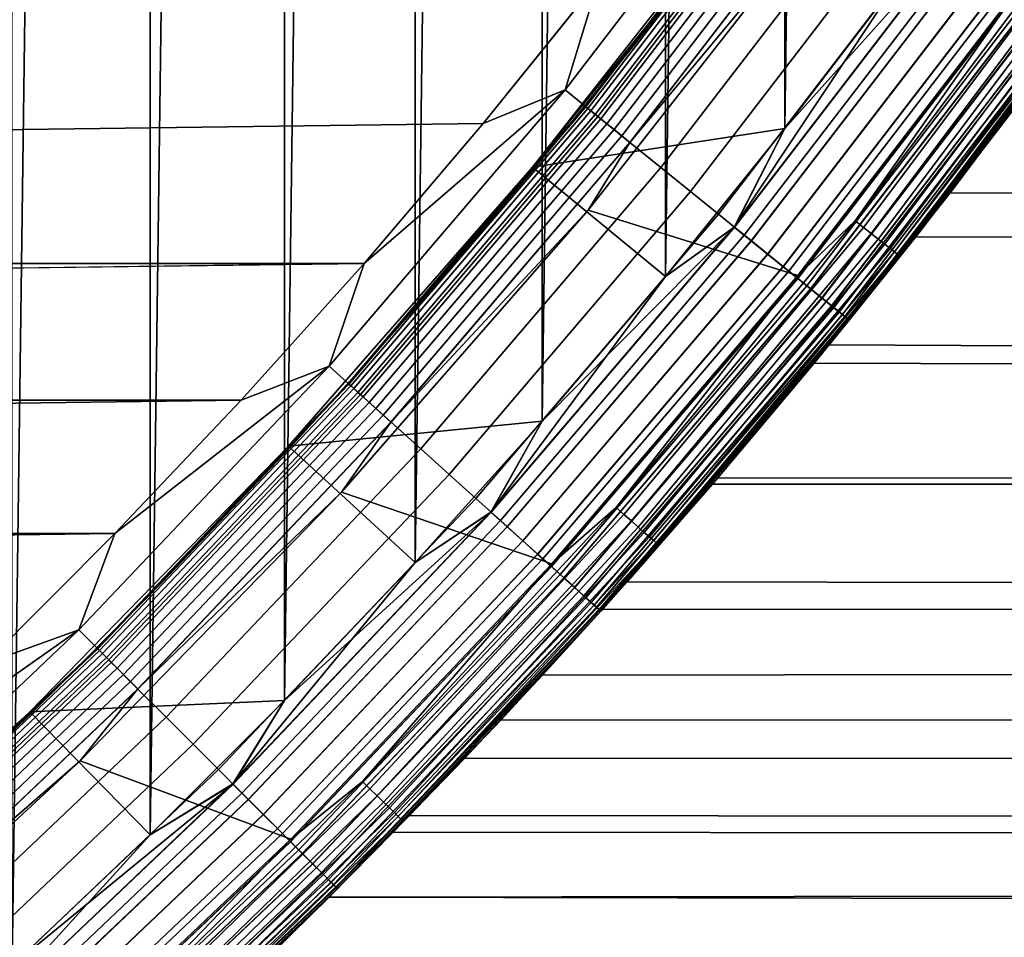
# Model space of a CAD drawing. Header units: metres. Extents: x -22 to 239, y -22 to 22.
# Tile 76 of 256: x 14.27 to 17.16, y -15.35 to -12.65. Entities that reach past the tile are written whole.
import ezdxf

# ---------------------------------------------------------------- set-up
doc = ezdxf.new("R2010")
doc.units = ezdxf.units.M
doc.layers.add('solid_10_151_033_XXX', color=7, linetype='CONTINUOUS')

msp = doc.modelspace()

# ---------------------------------------------------------------- linework, layer by layer
at = {"layer": 'solid_10_151_033_XXX'}
for points in [[(14.245599, -15.429287, 0.8), (14.245575, 15.429309, 0.8), (14.651333, 15.044547, 0.8)], [(14.651355, -15.044525, 0.8), (14.245599, -15.429287, 0.8), (14.651333, 15.044547, 0.8)], [(14.651355, -15.044525, 0.8), (14.651333, 15.044547, 0.8), (15.046642, 14.649181, 0.8)], [(15.046661, -14.649161, 0.8), (14.651355, -15.044525, 0.8), (15.046642, 14.649181, 0.8)], [(15.046661, -14.649161, 0.8), (15.046642, 14.649181, 0.8), (15.43135, 14.243364, 0.8)], [(15.431365, -14.243348, 0.8), (15.046661, -14.649161, 0.8), (15.43135, 14.243364, 0.8)], [(15.431365, -14.243348, 0.8), (15.43135, 14.243364, 0.8), (15.805073, 13.827495, 0.8)], [(15.805086, -13.827479, 0.8), (15.431365, -14.243348, 0.8), (15.805073, 13.827495, 0.8)], [(15.805086, -13.827479, 0.8), (15.805073, 13.827495, 0.8), (16.167583, 13.401836, 0.8)], [(16.167597, -13.401821, 0.8), (15.805086, -13.827479, 0.8), (16.167583, 13.401836, 0.8)], [(16.167597, -13.401821, 0.8), (16.167583, 13.401836, 0.8), (16.518682, 12.966614, 0.8)], [(16.518694, -12.966599, 0.8), (16.167597, -13.401821, 0.8), (16.518682, 12.966614, 0.8)], [(16.518694, -12.966599, 0.8), (16.518682, 12.966614, 0.8), (16.858013, 12.522273, 0.8)], [(16.858023, -12.52226, 0.8), (16.518694, -12.966599, 0.8), (16.858013, 12.522273, 0.8)], [(16.523209, -12.004814, 269.943604), (15.970715, -12.531013, 269.950012), (15.872281, -12.85312, 269.943604)], [(16.523209, -12.004814, 269.943604), (15.872281, -12.85312, 269.943604), (15.96881, -12.931287, 269.924103), (16.623697, -12.077823, 269.924103)], [(15.931492, -12.901068, 213.449997), (16.584848, -12.049598, 213.449997), (16.58684, -12.051045, 213.418716), (15.933406, -12.902617, 213.418716)], [(16.455645, -12.225461, 213.25), (16.584848, -12.049598, 213.449997), (15.931492, -12.901068, 213.449997)], [(16.592775, -12.055357, 213.388168), (15.939107, -12.907234, 213.388168), (15.933406, -12.902617, 213.418716), (16.58684, -12.051045, 213.418716)], [(15.939107, -12.907234, 213.388168), (16.592775, -12.055357, 213.388168), (16.602507, -12.062428, 213.359146), (15.948455, -12.914804, 213.359146)], [(15.948455, -12.914804, 213.359146), (16.602507, -12.062428, 213.359146), (16.615795, -12.072082, 213.332367), (15.96122, -12.92514, 213.332367)], [(15.96122, -12.92514, 213.332367), (16.615795, -12.072082, 213.332367), (16.632311, -12.084082, 213.308487), (15.977085, -12.937988, 213.308487)], [(16.623697, -12.077823, 269.924103), (15.96881, -12.931287, 269.924103), (16.063223, -13.007741, 269.891693), (16.721981, -12.149231, 269.891693)], [(-15.631357, -12.951859, 269.950012), (15.970715, -12.531013, 269.950012), (16.298719, -12.10131, 269.950012), (-15.970719, -12.531007, 269.950012)], [(15.977085, -12.937988, 213.308487), (16.632311, -12.084082, 213.308487), (16.651649, -12.098131, 213.288101), (15.995661, -12.953031, 213.288101)], [(15.995661, -12.953031, 213.288101), (16.651649, -12.098131, 213.288101), (16.67333, -12.113884, 213.271713), (16.016489, -12.969896, 213.271713)], [(16.016489, -12.969896, 213.271713), (16.67333, -12.113884, 213.271713), (16.696821, -12.130951, 213.25972), (16.039053, -12.98817, 213.25972)], [(16.039053, -12.98817, 213.25972), (16.696821, -12.130951, 213.25972), (16.72154, -12.148911, 213.252426), (16.062799, -13.007399, 213.252426)], [(16.062799, -13.007399, 213.252426), (16.72154, -12.148911, 213.252426), (16.620289, -12.339203, 213.25)], [(16.721981, -12.149231, 269.891693), (16.063223, -13.007741, 269.891693), (16.154484, -13.081642, 269.846771), (16.816984, -12.218254, 269.846771)], [(16.708637, -13.530389, 212.300003), (17.365618, -12.676172, 147.184692), (17.72473, -12.168976, 147.980881), (17.393866, -12.637383, 212.300003)], [(16.450748, -12.221934, 212.800003), (15.77693, -13.080182, 212.800003), (16.51869, -12.966604, 212.800003), (16.858021, -12.522264, 212.800003)], [(16.119574, -12.655517, 213.25), (15.776939, -13.080173, 213.25), (15.77693, -13.080182, 212.800003), (16.450748, -12.221934, 212.800003)], [(16.455645, -12.225461, 213.25), (15.931492, -12.901068, 213.449997), (16.124516, -12.658987, 213.25)], [(16.45075, -12.22193, 213.25), (16.119574, -12.655517, 213.25), (16.450748, -12.221934, 212.800003)], [(16.455645, -12.225461, 213.25), (16.124516, -12.658987, 213.25), (16.119574, -12.655517, 213.25), (16.45075, -12.22193, 213.25)], [(16.816984, -12.218254, 269.846771), (16.154484, -13.081642, 269.846771), (16.241589, -13.15218, 269.789795), (16.907663, -12.284136, 269.789795)], [(16.907663, -12.284136, 269.789795), (16.241589, -13.15218, 269.789795), (16.323586, -13.218578, 269.721405), (16.993021, -12.346152, 269.721405)], [(16.620289, -12.339203, 213.25), (17.236309, -12.513977, 213.25), (16.557512, -13.399206, 213.25), (15.939797, -13.206546, 213.25)], [(16.062799, -13.007399, 213.252426), (16.620289, -12.339203, 213.25), (15.939797, -13.206546, 213.25)], [(16.993021, -12.346152, 269.721405), (16.323586, -13.218578, 269.721405), (16.399569, -13.280109, 269.642365), (17.072121, -12.403623, 269.642365)], [(17.385603, -12.359797, 213.252457), (16.726284, -13.238399, 213.252457), (17.236309, -12.513977, 213.25)], [(17.4105, -12.377497, 213.259796), (16.750237, -13.257357, 213.259796), (16.726284, -13.238399, 213.252457), (17.385603, -12.359797, 213.252457)], [(17.041632, -12.38147, 0.804193), (16.370279, -13.256392, 0.804193), (16.858023, -12.52226, 0.8)], [(17.093592, -12.419221, 0.816885), (16.420193, -13.29681, 0.816885), (16.370279, -13.256392, 0.804193), (17.041632, -12.38147, 0.804193)], [(17.042156, -12.381851, 212.795715), (16.51869, -12.966604, 212.800003), (16.370785, -13.2568, 212.795715)], [(17.042156, -12.381851, 212.795715), (16.370785, -13.2568, 212.795715), (16.420685, -13.297208, 212.782944), (17.094103, -12.419593, 212.782944)], [(17.042156, -12.381851, 212.795715), (16.858021, -12.522264, 212.800003), (16.51869, -12.966604, 212.800003)], [(17.434153, -12.394312, 213.27182), (16.772993, -13.275367, 213.27182), (16.750237, -13.257357, 213.259796), (17.4105, -12.377497, 213.259796)], [(17.455978, -12.409828, 213.288254), (16.793991, -13.291986, 213.288254), (16.772993, -13.275367, 213.27182), (17.434153, -12.394312, 213.27182)], [(17.072121, -12.403623, 269.642365), (16.399569, -13.280109, 269.642365), (16.46871, -13.336098, 269.553528), (17.144096, -12.455915, 269.553528)], [(17.143764, -12.455674, 0.83786), (16.46839, -13.335839, 0.83786), (16.420193, -13.29681, 0.816885), (17.093592, -12.419221, 0.816885)], [(17.094103, -12.419593, 212.782944), (16.420685, -13.297208, 212.782944), (16.468859, -13.33622, 212.761887), (17.144253, -12.456029, 212.761887)], [(17.475439, -12.423663, 213.30867), (16.812714, -13.306805, 213.30867), (16.793991, -13.291986, 213.288254), (17.455978, -12.409828, 213.288254)], [(17.492054, -12.435475, 213.332565), (16.828697, -13.319456, 213.332565), (16.812714, -13.306805, 213.30867), (17.475439, -12.423663, 213.30867)], [(17.19129, -12.490203, 0.866758), (16.514044, -13.372808, 0.866758), (16.46839, -13.335839, 0.83786), (17.143764, -12.455674, 0.83786)], [(17.144096, -12.455915, 269.553528), (16.46871, -13.336098, 269.553528), (16.530245, -13.385928, 269.455841), (17.208157, -12.502458, 269.455841)], [(17.144253, -12.456029, 212.761887), (16.468859, -13.33622, 212.761887), (16.514484, -13.373165, 212.73291), (17.19175, -12.490537, 212.73291)], [(17.505413, -12.444973, 213.359375), (16.841551, -13.329628, 213.359375), (16.828697, -13.319456, 213.332565), (17.492054, -12.435475, 213.332565)], [(17.515186, -12.451921, 213.388412), (16.850954, -13.337071, 213.388412), (16.841551, -13.329628, 213.359375), (17.505413, -12.444973, 213.359375)], [(17.521133, -12.456149, 213.418961), (16.856676, -13.3416, 213.418961), (16.850954, -13.337071, 213.388412), (17.515186, -12.451921, 213.388412)], [(17.521133, -12.456149, 213.418961), (17.393866, -12.637383, 213.449997), (16.856676, -13.3416, 213.418961)], [(17.235353, -12.522218, 0.903084), (16.556372, -13.407085, 0.903084), (16.514044, -13.372808, 0.866758), (17.19129, -12.490203, 0.866758)], [(17.19175, -12.490537, 212.73291), (16.514484, -13.373165, 212.73291), (16.556774, -13.407412, 212.696518), (17.235775, -12.522523, 212.696518)], [(17.208157, -12.502458, 269.455841), (16.530245, -13.385928, 269.455841), (16.583502, -13.429054, 269.350433), (17.263597, -12.542737, 269.350433)], [(16.726284, -13.238399, 213.252457), (16.557512, -13.399206, 213.25), (17.236309, -12.513977, 213.25)], [(-15.280951, -13.363475, 269.950012), (15.631352, -12.951864, 269.950012), (15.970715, -12.531013, 269.950012), (-15.631357, -12.951859, 269.950012)], [(15.872281, -12.85312, 269.943604), (15.970715, -12.531013, 269.950012), (15.631352, -12.951864, 269.950012)], [(16.370279, -13.256392, 0.804193), (16.518694, -12.966599, 0.8), (16.858023, -12.52226, 0.8)], [(17.2752, -12.551167, 0.946215), (16.594648, -13.438081, 0.946215), (16.556372, -13.407085, 0.903084), (17.235353, -12.522218, 0.903084)], [(17.235775, -12.522523, 212.696518), (16.556774, -13.407412, 212.696518), (16.595007, -13.438373, 212.65332), (17.275576, -12.551439, 212.65332)], [(17.263597, -12.542737, 269.350433), (16.583502, -13.429054, 269.350433), (16.627893, -13.465003, 269.238434), (17.309809, -12.576313, 269.238434)], [(17.310146, -12.576557, 0.995412), (16.628218, -13.465264, 0.995412), (16.594648, -13.438081, 0.946215), (17.2752, -12.551167, 0.946215)], [(17.275576, -12.551439, 212.65332), (16.595007, -13.438373, 212.65332), (16.628527, -13.465515, 212.604065), (17.310469, -12.576792, 212.604065)], [(17.309809, -12.576313, 269.238434), (16.627893, -13.465003, 269.238434), (16.662935, -13.493378, 269.121063), (17.346287, -12.602816, 269.121063)], [(17.339592, -12.597951, 1.04983), (16.656504, -13.48817, 1.04983), (16.628218, -13.465264, 0.995412), (17.310146, -12.576557, 0.995412)], [(17.310469, -12.576792, 212.604065), (16.628527, -13.465515, 212.604065), (16.656757, -13.488376, 212.549606), (17.339857, -12.598144, 212.549606)], [(17.363033, -12.614983, 1.108537), (16.67902, -13.506405, 1.108537), (16.656504, -13.48817, 1.04983), (17.339592, -12.597951, 1.04983)], [(17.339857, -12.598144, 212.549606), (16.656757, -13.488376, 212.549606), (16.679214, -13.506562, 212.49086), (17.363235, -12.615129, 212.49086)], [(17.346287, -12.602816, 269.121063), (16.662935, -13.493378, 269.121063), (16.688238, -13.513869, 268.999603), (17.372629, -12.621954, 268.999603)], [(17.380068, -12.627358, 1.170527), (16.695385, -13.519656, 1.170527), (16.67902, -13.506405, 1.108537), (17.363033, -12.614983, 1.108537)], [(17.363235, -12.615129, 212.49086), (16.679214, -13.506562, 212.49086), (16.695517, -13.519762, 212.428833), (17.380205, -12.627459, 212.428833)], [(17.372629, -12.621954, 268.999603), (16.688238, -13.513869, 268.999603), (16.703529, -13.526252, 268.875427), (17.388548, -12.633519, 268.875427)], [(17.390406, -12.634869, 1.234737), (16.705315, -13.527697, 1.234737), (16.695385, -13.519656, 1.170527), (17.380068, -12.627358, 1.170527)], [(17.380205, -12.627459, 212.428833), (16.695517, -13.519762, 212.428833), (16.705379, -13.52775, 212.364609), (17.390474, -12.634918, 212.364609)], [(16.124516, -12.658987, 213.25), (15.781668, -13.083917, 213.25), (15.776939, -13.080173, 213.25), (16.119574, -12.655517, 213.25)], [(16.124516, -12.658987, 213.25), (15.931492, -12.901068, 213.449997), (15.781668, -13.083917, 213.25)], [(17.388548, -12.633519, 268.875427), (16.703529, -13.526252, 268.875427), (16.708633, -13.530394, 268.75), (17.393862, -12.637389, 268.75)], [(16.705315, -13.527697, 1.234737), (17.390406, -12.634869, 1.234737), (17.393866, -12.637383, 1.3), (16.708637, -13.530389, 1.3)], [(17.390474, -12.634918, 212.364609), (16.705379, -13.52775, 212.364609), (16.708637, -13.530389, 212.300003), (17.393866, -12.637383, 212.300003)], [(16.708639, -13.530388, 213.449997), (17.393866, -12.637383, 213.449997), (17.393862, -12.637389, 268.75), (16.708633, -13.530394, 268.75)], [(16.708637, -13.530389, 1.3), (17.393866, -12.637383, 1.3), (17.214159, -12.881101, 126.640076), (16.904165, -13.285301, 127.138702)], [(16.856676, -13.3416, 213.418961), (17.393866, -12.637383, 213.449997), (16.708639, -13.530388, 213.449997)], [(16.708637, -13.530389, 212.300003), (17.005251, -13.155663, 146.354996), (17.365618, -12.676172, 147.184692)], [(105.71701, -13.547572, 178.011337), (105.461784, -13.048958, 178.712555), (17.365618, -12.676172, 147.184692), (17.005251, -13.155663, 146.354996)], [(15.872281, -12.85312, 269.943604), (15.280947, -13.363481, 269.950012), (15.177848, -13.666196, 269.943604)], [(15.872281, -12.85312, 269.943604), (15.177848, -13.666196, 269.943604), (15.270154, -13.749309, 269.924103), (15.96881, -12.931287, 269.924103)], [(15.872281, -12.85312, 269.943604), (15.631352, -12.951864, 269.950012), (15.280947, -13.363481, 269.950012)], [(111.539925, -13.547572, 162.013), (16.904165, -13.285301, 127.138702), (17.214159, -12.881101, 126.640076), (111.795151, -13.048958, 161.311783)], [(15.234468, -13.717177, 213.449997), (15.931492, -12.901068, 213.449997), (15.933406, -12.902617, 213.418716), (15.236299, -13.718825, 213.418716)], [(15.781668, -13.083917, 213.25), (15.931492, -12.901068, 213.449997), (15.234468, -13.717177, 213.449997)], [(15.939107, -12.907234, 213.388168), (15.241751, -13.723734, 213.388168), (15.236299, -13.718825, 213.418716), (15.933406, -12.902617, 213.418716)], [(15.241751, -13.723734, 213.388168), (15.939107, -12.907234, 213.388168), (15.948455, -12.914804, 213.359146), (15.25069, -13.731783, 213.359146)], [(15.25069, -13.731783, 213.359146), (15.948455, -12.914804, 213.359146), (15.96122, -12.92514, 213.332367), (15.262896, -13.742773, 213.332367)], [(15.262896, -13.742773, 213.332367), (15.96122, -12.92514, 213.332367), (15.977085, -12.937988, 213.308487), (15.278068, -13.756433, 213.308487)], [(15.96881, -12.931287, 269.924103), (15.270154, -13.749309, 269.924103), (15.360436, -13.830599, 269.891693), (16.063223, -13.007741, 269.891693)], [(15.278068, -13.756433, 213.308487), (15.977085, -12.937988, 213.308487), (15.995661, -12.953031, 213.288101), (15.295831, -13.772428, 213.288101)], [(-15.280951, -13.363475, 269.950012), (15.280947, -13.363481, 269.950012), (15.631352, -12.951864, 269.950012)], [(15.295831, -13.772428, 213.288101), (15.995661, -12.953031, 213.288101), (16.016489, -12.969896, 213.271713), (15.315746, -13.79036, 213.271713)], [(15.315746, -13.79036, 213.271713), (16.016489, -12.969896, 213.271713), (16.039053, -12.98817, 213.25972), (15.337324, -13.809789, 213.25972)], [(16.370785, -13.2568, 212.795715), (16.51869, -12.966604, 212.800003), (15.77693, -13.080182, 212.800003), (16.167591, -13.401827, 212.800003)], [(16.370279, -13.256392, 0.804193), (16.167597, -13.401821, 0.8), (16.518694, -12.966599, 0.8)], [(15.337324, -13.809789, 213.25972), (16.039053, -12.98817, 213.25972), (16.062799, -13.007399, 213.252426), (15.360032, -13.830235, 213.252426)], [(15.360032, -13.830235, 213.252426), (16.062799, -13.007399, 213.252426), (15.939797, -13.206546, 213.25)], [(16.063223, -13.007741, 269.891693), (15.360436, -13.830599, 269.891693), (15.447703, -13.909175, 269.846771), (16.154484, -13.081642, 269.846771)], [(15.776939, -13.080173, 213.25), (15.058444, -13.901297, 213.25), (15.058456, -13.901284, 212.800003), (15.77693, -13.080182, 212.800003)], [(15.427629, -13.499559, 213.25), (15.062669, -13.905611, 213.25), (15.058444, -13.901297, 213.25), (15.776939, -13.080173, 213.25)], [(15.77693, -13.080182, 212.800003), (15.058456, -13.901284, 212.800003), (15.80508, -13.827486, 212.800003), (16.167591, -13.401827, 212.800003)], [(15.781668, -13.083917, 213.25), (15.234468, -13.717177, 213.449997), (15.427629, -13.499559, 213.25)], [(15.781668, -13.083917, 213.25), (15.427629, -13.499559, 213.25), (15.776939, -13.080173, 213.25)], [(16.154484, -13.081642, 269.846771), (15.447703, -13.909175, 269.846771), (15.530999, -13.984174, 269.789795), (16.241589, -13.15218, 269.789795)], [(16.241589, -13.15218, 269.789795), (15.530999, -13.984174, 269.789795), (15.609406, -14.054773, 269.721405), (16.323586, -13.218578, 269.721405)], [(15.977613, -14.386308, 212.300003), (16.649622, -13.602943, 145.498993), (17.005251, -13.155663, 146.354996), (16.708637, -13.530389, 212.300003)], [(105.981392, -14.003562, 177.284943), (105.71701, -13.547572, 178.011337), (17.005251, -13.155663, 146.354996), (16.649622, -13.602943, 145.498993)], [(15.939797, -13.206546, 213.25), (16.557512, -13.399206, 213.25), (15.833329, -14.247656, 213.25), (15.214095, -14.036427, 213.25)], [(15.360032, -13.830235, 213.252426), (15.939797, -13.206546, 213.25), (15.214095, -14.036427, 213.25)], [(16.323586, -13.218578, 269.721405), (15.609406, -14.054773, 269.721405), (15.682067, -14.120196, 269.642365), (16.399569, -13.280109, 269.642365)], [(16.726284, -13.238399, 213.252457), (16.022612, -14.081894, 213.252457), (16.557512, -13.399206, 213.25)], [(16.750237, -13.257357, 213.259796), (16.045555, -14.102059, 213.259796), (16.022612, -14.081894, 213.252457), (16.726284, -13.238399, 213.252457)], [(16.370279, -13.256392, 0.804193), (15.654059, -14.094978, 0.804193), (16.167597, -13.401821, 0.8)], [(16.420193, -13.29681, 0.816885), (15.701789, -14.137954, 0.816885), (15.654059, -14.094978, 0.804193), (16.370279, -13.256392, 0.804193)], [(16.370785, -13.2568, 212.795715), (15.80508, -13.827486, 212.800003), (15.654541, -14.095412, 212.795715)], [(16.370785, -13.2568, 212.795715), (15.654541, -14.095412, 212.795715), (15.702258, -14.138377, 212.782944), (16.420685, -13.297208, 212.782944)], [(16.370785, -13.2568, 212.795715), (16.167591, -13.401827, 212.800003), (15.80508, -13.827486, 212.800003)], [(16.772993, -13.275367, 213.27182), (16.067354, -14.121218, 213.27182), (16.045555, -14.102059, 213.259796), (16.750237, -13.257357, 213.259796)], [(16.399569, -13.280109, 269.642365), (15.682067, -14.120196, 269.642365), (15.748182, -14.179727, 269.553528), (16.46871, -13.336098, 269.553528)], [(16.46839, -13.335839, 0.83786), (15.747876, -14.179452, 0.83786), (15.701789, -14.137954, 0.816885), (16.420193, -13.29681, 0.816885)], [(16.420685, -13.297208, 212.782944), (15.702258, -14.138377, 212.782944), (15.748325, -14.179856, 212.761887), (16.468859, -13.33622, 212.761887)], [(16.793991, -13.291986, 213.288254), (16.087469, -14.138896, 213.288254), (16.067354, -14.121218, 213.27182), (16.772993, -13.275367, 213.27182)], [(16.812714, -13.306805, 213.30867), (16.105404, -14.154658, 213.30867), (16.087469, -14.138896, 213.288254), (16.793991, -13.291986, 213.288254)], [(16.708637, -13.530389, 1.3), (16.904165, -13.285301, 127.138702), (16.605591, -13.656659, 127.647163)], [(111.275543, -14.003562, 162.739395), (16.605591, -13.656659, 127.647163), (16.904165, -13.285301, 127.138702), (111.539925, -13.547572, 162.013)], [(16.828697, -13.319456, 213.332565), (16.120714, -14.168116, 213.332565), (16.105404, -14.154658, 213.30867), (16.812714, -13.306805, 213.30867)], [(16.841551, -13.329628, 213.359375), (16.133026, -14.178937, 213.359375), (16.120714, -14.168116, 213.332565), (16.828697, -13.319456, 213.332565)], [(16.514044, -13.372808, 0.866758), (15.791533, -14.21876, 0.866758), (15.747876, -14.179452, 0.83786), (16.46839, -13.335839, 0.83786)], [(16.46871, -13.336098, 269.553528), (15.748182, -14.179727, 269.553528), (15.807026, -14.23271, 269.455841), (16.530245, -13.385928, 269.455841)], [(16.468859, -13.33622, 212.761887), (15.748325, -14.179856, 212.761887), (15.791954, -14.219139, 212.73291), (16.514484, -13.373165, 212.73291)], [(16.850954, -13.337071, 213.388412), (16.142035, -14.186853, 213.388412), (16.133026, -14.178937, 213.359375), (16.841551, -13.329628, 213.359375)], [(16.856676, -13.3416, 213.418961), (16.147516, -14.191671, 213.418961), (16.142035, -14.186853, 213.388412), (16.850954, -13.337071, 213.388412)], [(16.856676, -13.3416, 213.418961), (16.708639, -13.530388, 213.449997), (16.147516, -14.191671, 213.418961)], [(-15.280951, -13.363475, 269.950012), (-14.919678, -13.765654, 269.950012), (15.280947, -13.363481, 269.950012)], [(-14.919678, -13.765654, 269.950012), (14.919673, -13.765659, 269.950012), (15.280947, -13.363481, 269.950012)], [(15.177848, -13.666196, 269.943604), (15.280947, -13.363481, 269.950012), (14.919673, -13.765659, 269.950012)], [(16.556372, -13.407085, 0.903084), (15.832008, -14.255204, 0.903084), (15.791533, -14.21876, 0.866758), (16.514044, -13.372808, 0.866758)], [(16.514484, -13.373165, 212.73291), (15.791954, -14.219139, 212.73291), (15.832395, -14.255552, 212.696518), (16.556774, -13.407412, 212.696518)], [(15.654059, -14.094978, 0.804193), (15.805086, -13.827479, 0.8), (16.167597, -13.401821, 0.8)], [(16.530245, -13.385928, 269.455841), (15.807026, -14.23271, 269.455841), (15.857952, -14.278564, 269.350433), (16.583502, -13.429054, 269.350433)], [(16.594648, -13.438081, 0.946215), (15.86861, -14.288161, 0.946215), (15.832008, -14.255204, 0.903084), (16.556372, -13.407085, 0.903084)], [(16.556774, -13.407412, 212.696518), (15.832395, -14.255552, 212.696518), (15.868955, -14.288471, 212.65332), (16.595007, -13.438373, 212.65332)], [(16.022612, -14.081894, 213.252457), (15.833329, -14.247656, 213.25), (16.557512, -13.399206, 213.25)], [(16.583502, -13.429054, 269.350433), (15.857952, -14.278564, 269.350433), (15.900402, -14.316786, 269.238434), (16.627893, -13.465003, 269.238434)], [(16.628218, -13.465264, 0.995412), (15.900711, -14.317064, 0.995412), (15.86861, -14.288161, 0.946215), (16.594648, -13.438081, 0.946215)], [(16.595007, -13.438373, 212.65332), (15.868955, -14.288471, 212.65332), (15.901007, -14.317331, 212.604065), (16.628527, -13.465515, 212.604065)], [(16.627893, -13.465003, 269.238434), (15.900402, -14.316786, 269.238434), (15.933909, -14.346956, 269.121063), (16.662935, -13.493378, 269.121063)], [(16.656504, -13.48817, 1.04983), (15.927759, -14.341419, 1.04983), (15.900711, -14.317064, 0.995412), (16.628218, -13.465264, 0.995412)], [(16.628527, -13.465515, 212.604065), (15.901007, -14.317331, 212.604065), (15.928002, -14.341638, 212.549606), (16.656757, -13.488376, 212.549606)], [(15.427629, -13.499559, 213.25), (15.234468, -13.717177, 213.449997), (15.062669, -13.905611, 213.25)], [(16.67902, -13.506405, 1.108537), (15.949292, -14.360807, 1.108537), (15.927759, -14.341419, 1.04983), (16.656504, -13.48817, 1.04983)], [(16.656757, -13.488376, 212.549606), (15.928002, -14.341638, 212.549606), (15.949478, -14.360974, 212.49086), (16.679214, -13.506562, 212.49086)], [(16.662935, -13.493378, 269.121063), (15.933909, -14.346956, 269.121063), (15.958107, -14.368744, 268.999603), (16.688238, -13.513869, 268.999603)], [(16.695385, -13.519656, 1.170527), (15.96494, -14.374897, 1.170527), (15.949292, -14.360807, 1.108537), (16.67902, -13.506405, 1.108537)], [(16.679214, -13.506562, 212.49086), (15.949478, -14.360974, 212.49086), (15.965066, -14.37501, 212.428833), (16.695517, -13.519762, 212.428833)], [(16.688238, -13.513869, 268.999603), (15.958107, -14.368744, 268.999603), (15.972729, -14.381909, 268.875427), (16.703529, -13.526252, 268.875427)], [(16.705315, -13.527697, 1.234737), (15.974435, -14.383446, 1.234737), (15.96494, -14.374897, 1.170527), (16.695385, -13.519656, 1.170527)], [(16.695517, -13.519762, 212.428833), (15.965066, -14.37501, 212.428833), (15.974498, -14.383503, 212.364609), (16.705379, -13.52775, 212.364609)], [(16.703529, -13.526252, 268.875427), (15.972729, -14.381909, 268.875427), (15.97761, -14.386312, 268.75), (16.708633, -13.530394, 268.75)], [(15.974435, -14.383446, 1.234737), (16.705315, -13.527697, 1.234737), (16.708637, -13.530389, 1.3), (15.977613, -14.386308, 1.3)], [(16.705379, -13.52775, 212.364609), (15.974498, -14.383503, 212.364609), (15.977613, -14.386308, 212.300003), (16.708637, -13.530389, 212.300003)], [(15.977614, -14.386308, 213.449997), (16.708639, -13.530388, 213.449997), (16.708633, -13.530394, 268.75), (15.97761, -14.386312, 268.75)], [(15.977613, -14.386308, 1.3), (16.708637, -13.530389, 1.3), (16.321733, -13.994678, 128.161957), (16.054615, -14.300326, 128.681076)], [(16.147516, -14.191671, 213.418961), (16.708639, -13.530388, 213.449997), (15.977614, -14.386308, 213.449997)], [(16.708637, -13.530389, 1.3), (16.605591, -13.656659, 127.647163), (16.321733, -13.994678, 128.161957)], [(15.977613, -14.386308, 212.300003), (16.306356, -14.012592, 144.628494), (16.649622, -13.602943, 145.498993)], [(105.981392, -14.003562, 177.284943), (16.649622, -13.602943, 145.498993), (16.306356, -14.012592, 144.628494)], [(15.177848, -13.666196, 269.943604), (14.547792, -14.158096, 269.950012), (14.441814, -14.441814, 269.943604)], [(15.177848, -13.666196, 269.943604), (14.441814, -14.441814, 269.943604), (14.529643, -14.529643, 269.924103), (15.270154, -13.749309, 269.924103)], [(15.177848, -13.666196, 269.943604), (14.919673, -13.765659, 269.950012), (14.547792, -14.158096, 269.950012)], [(111.275543, -14.003562, 162.739395), (16.321733, -13.994678, 128.161957), (16.605591, -13.656659, 127.647163)], [(14.495689, -14.495689, 213.449997), (15.234468, -13.717177, 213.449997), (15.236299, -13.718825, 213.418716), (14.49743, -14.49743, 213.418716)], [(15.062669, -13.905611, 213.25), (15.234468, -13.717177, 213.449997), (14.495689, -14.495689, 213.449997)], [(15.241751, -13.723734, 213.388168), (14.502618, -14.502618, 213.388168), (14.49743, -14.49743, 213.418716), (15.236299, -13.718825, 213.418716)], [(14.502618, -14.502618, 213.388168), (15.241751, -13.723734, 213.388168), (15.25069, -13.731783, 213.359146), (14.511124, -14.511124, 213.359146)], [(14.511124, -14.511124, 213.359146), (15.25069, -13.731783, 213.359146), (15.262896, -13.742773, 213.332367), (14.522738, -14.522738, 213.332367)], [(14.522738, -14.522738, 213.332367), (15.262896, -13.742773, 213.332367), (15.278068, -13.756433, 213.308487), (14.537173, -14.537173, 213.308487)], [(15.270154, -13.749309, 269.924103), (14.529643, -14.529643, 269.924103), (14.615547, -14.615547, 269.891693), (15.360436, -13.830599, 269.891693)], [(14.537173, -14.537173, 213.308487), (15.278068, -13.756433, 213.308487), (15.295831, -13.772428, 213.288101), (14.554075, -14.554075, 213.288101)], [(-14.919678, -13.765654, 269.950012), (-14.547797, -14.158092, 269.950012), (14.919673, -13.765659, 269.950012)], [(-14.547797, -14.158092, 269.950012), (14.547792, -14.158096, 269.950012), (14.919673, -13.765659, 269.950012)], [(14.554075, -14.554075, 213.288101), (15.295831, -13.772428, 213.288101), (15.315746, -13.79036, 213.271713), (14.573025, -14.573025, 213.271713)], [(14.573025, -14.573025, 213.271713), (15.315746, -13.79036, 213.271713), (15.337324, -13.809789, 213.25972), (14.593556, -14.593556, 213.25972)], [(14.593556, -14.593556, 213.25972), (15.337324, -13.809789, 213.25972), (15.360032, -13.830235, 213.252426), (14.615163, -14.615163, 213.252426)], [(14.615163, -14.615163, 213.252426), (15.360032, -13.830235, 213.252426), (15.214095, -14.036427, 213.25)], [(15.360436, -13.830599, 269.891693), (14.615547, -14.615547, 269.891693), (14.698584, -14.698584, 269.846771), (15.447703, -13.909175, 269.846771)], [(15.654541, -14.095412, 212.795715), (15.80508, -13.827486, 212.800003), (15.058456, -13.901284, 212.800003), (15.431357, -14.243356, 212.800003)], [(15.654059, -14.094978, 0.804193), (15.431365, -14.243348, 0.8), (15.805086, -13.827479, 0.8)], [(15.058456, -13.901284, 212.800003), (14.297221, -14.683061, 212.800003), (15.046653, -14.64917, 212.800003), (15.431357, -14.243356, 212.800003)], [(15.058444, -13.901297, 213.25), (14.297252, -14.683029, 213.25), (14.297221, -14.683061, 212.800003), (15.058456, -13.901284, 212.800003)], [(14.687266, -14.301547, 213.25), (14.301547, -14.687266, 213.25), (14.297252, -14.683029, 213.25), (15.058444, -13.901297, 213.25)], [(15.062669, -13.905611, 213.25), (14.495689, -14.495689, 213.449997), (14.687266, -14.301547, 213.25)], [(15.062669, -13.905611, 213.25), (14.687266, -14.301547, 213.25), (15.058444, -13.901297, 213.25)], [(15.447703, -13.909175, 269.846771), (14.698584, -14.698584, 269.846771), (14.777839, -14.777839, 269.789795), (15.530999, -13.984174, 269.789795)], [(15.530999, -13.984174, 269.789795), (14.777839, -14.777839, 269.789795), (14.852445, -14.852445, 269.721405), (15.609406, -14.054773, 269.721405)], [(15.977613, -14.386308, 212.300003), (15.982374, -14.381019, 143.755142), (16.306356, -14.012592, 144.628494)], [(106.254112, -14.415493, 176.53566), (105.981392, -14.003562, 177.284943), (16.306356, -14.012592, 144.628494), (15.982374, -14.381019, 143.755142)], [(111.002823, -14.415493, 163.488678), (16.054615, -14.300326, 128.681076), (16.321733, -13.994678, 128.161957), (111.275543, -14.003562, 162.739395)], [(15.214095, -14.036427, 213.25), (15.833329, -14.247656, 213.25), (15.065701, -15.057045, 213.25), (14.445168, -14.826566, 213.25)], [(14.615163, -14.615163, 213.252426), (15.214095, -14.036427, 213.25), (14.445168, -14.826566, 213.25)], [(15.609406, -14.054773, 269.721405), (14.852445, -14.852445, 269.721405), (14.921581, -14.921581, 269.642365), (15.682067, -14.120196, 269.642365)], [(15.654059, -14.094978, 0.804193), (14.894932, -14.894932, 0.804193), (15.431365, -14.243348, 0.8)], [(15.701789, -14.137954, 0.816885), (14.940347, -14.940347, 0.816885), (14.894932, -14.894932, 0.804193), (15.654059, -14.094978, 0.804193)], [(15.654541, -14.095412, 212.795715), (15.046653, -14.64917, 212.800003), (14.895391, -14.895391, 212.795715)], [(15.654541, -14.095412, 212.795715), (14.895391, -14.895391, 212.795715), (14.940793, -14.940793, 212.782944), (15.702258, -14.138377, 212.782944)], [(15.654541, -14.095412, 212.795715), (15.431357, -14.243356, 212.800003), (15.046653, -14.64917, 212.800003)], [(16.022612, -14.081894, 213.252457), (15.276448, -14.888047, 213.252457), (15.833329, -14.247656, 213.25)], [(16.045555, -14.102059, 213.259796), (15.298324, -14.909367, 213.259796), (15.276448, -14.888047, 213.252457), (16.022612, -14.081894, 213.252457)], [(16.067354, -14.121218, 213.27182), (15.319107, -14.929622, 213.27182), (15.298324, -14.909367, 213.259796), (16.045555, -14.102059, 213.259796)], [(15.682067, -14.120196, 269.642365), (14.921581, -14.921581, 269.642365), (14.98449, -14.98449, 269.553528), (15.748182, -14.179727, 269.553528)], [(16.087469, -14.138896, 213.288254), (15.338284, -14.948312, 213.288254), (15.319107, -14.929622, 213.27182), (16.067354, -14.121218, 213.27182)], [(-14.547797, -14.158092, 269.950012), (-14.16564, -14.540446, 269.950012), (14.547792, -14.158096, 269.950012)], [(-14.16564, -14.540446, 269.950012), (14.165635, -14.540452, 269.950012), (14.547792, -14.158096, 269.950012)], [(14.441814, -14.441814, 269.943604), (14.547792, -14.158096, 269.950012), (14.165635, -14.540452, 269.950012)], [(15.747876, -14.179452, 0.83786), (14.9842, -14.9842, 0.83786), (14.940347, -14.940347, 0.816885), (15.701789, -14.137954, 0.816885)], [(15.702258, -14.138377, 212.782944), (14.940793, -14.940793, 212.782944), (14.984627, -14.984627, 212.761887), (15.748325, -14.179856, 212.761887)], [(16.105404, -14.154658, 213.30867), (15.355385, -14.964976, 213.30867), (15.338284, -14.948312, 213.288254), (16.087469, -14.138896, 213.288254)], [(16.120714, -14.168116, 213.332565), (15.369984, -14.979204, 213.332565), (15.355385, -14.964976, 213.30867), (16.105404, -14.154658, 213.30867)], [(15.791533, -14.21876, 0.866758), (15.025739, -15.025739, 0.866758), (14.9842, -14.9842, 0.83786), (15.747876, -14.179452, 0.83786)], [(15.748182, -14.179727, 269.553528), (14.98449, -14.98449, 269.553528), (15.04048, -15.04048, 269.455841), (15.807026, -14.23271, 269.455841)], [(15.748325, -14.179856, 212.761887), (14.984627, -14.984627, 212.761887), (15.026139, -15.026139, 212.73291), (15.791954, -14.219139, 212.73291)], [(16.133026, -14.178937, 213.359375), (15.381722, -14.990644, 213.359375), (15.369984, -14.979204, 213.332565), (16.120714, -14.168116, 213.332565)], [(16.142035, -14.186853, 213.388412), (15.39031, -14.999015, 213.388412), (15.381722, -14.990644, 213.359375), (16.133026, -14.178937, 213.359375)], [(16.147516, -14.191671, 213.418961), (15.395536, -15.004108, 213.418961), (15.39031, -14.999015, 213.388412), (16.142035, -14.186853, 213.388412)], [(16.147516, -14.191671, 213.418961), (15.977614, -14.386308, 213.449997), (15.395536, -15.004108, 213.418961)], [(15.832008, -14.255204, 0.903084), (15.064252, -15.064252, 0.903084), (15.025739, -15.025739, 0.866758), (15.791533, -14.21876, 0.866758)], [(15.791954, -14.219139, 212.73291), (15.026139, -15.026139, 212.73291), (15.064619, -15.064619, 212.696518), (15.832395, -14.255552, 212.696518)], [(14.894932, -14.894932, 0.804193), (15.046661, -14.649161, 0.8), (15.431365, -14.243348, 0.8)], [(15.807026, -14.23271, 269.455841), (15.04048, -15.04048, 269.455841), (15.088937, -15.088937, 269.350433), (15.857952, -14.278564, 269.350433)], [(15.276448, -14.888047, 213.252457), (15.065701, -15.057045, 213.25), (15.833329, -14.247656, 213.25)], [(15.86861, -14.288161, 0.946215), (15.099079, -15.099079, 0.946215), (15.064252, -15.064252, 0.903084), (15.832008, -14.255204, 0.903084)], [(15.832395, -14.255552, 212.696518), (15.064619, -15.064619, 212.696518), (15.099406, -15.099406, 212.65332), (15.868955, -14.288471, 212.65332)], [(15.857952, -14.278564, 269.350433), (15.088937, -15.088937, 269.350433), (15.129328, -15.129328, 269.238434), (15.900402, -14.316786, 269.238434)], [(14.687266, -14.301547, 213.25), (14.495689, -14.495689, 213.449997), (14.301547, -14.687266, 213.25)], [(15.900711, -14.317064, 0.995412), (15.129622, -15.129622, 0.995412), (15.099079, -15.099079, 0.946215), (15.86861, -14.288161, 0.946215)], [(15.868955, -14.288471, 212.65332), (15.099406, -15.099406, 212.65332), (15.129904, -15.129904, 212.604065), (15.901007, -14.317331, 212.604065)], [(15.977613, -14.386308, 1.3), (16.054615, -14.300326, 128.681076), (15.80584, -14.574821, 129.202744)], [(111.002823, -14.415493, 163.488678), (15.80584, -14.574821, 129.202744), (16.054615, -14.300326, 128.681076)], [(15.900402, -14.316786, 269.238434), (15.129328, -15.129328, 269.238434), (15.161211, -15.161211, 269.121063), (15.933909, -14.346956, 269.121063)], [(15.927759, -14.341419, 1.04983), (15.155359, -15.155359, 1.04983), (15.129622, -15.129622, 0.995412), (15.900711, -14.317064, 0.995412)], [(15.901007, -14.317331, 212.604065), (15.129904, -15.129904, 212.604065), (15.15559, -15.15559, 212.549606), (15.928002, -14.341638, 212.549606)], [(15.949292, -14.360807, 1.108537), (15.175848, -15.175848, 1.108537), (15.155359, -15.155359, 1.04983), (15.927759, -14.341419, 1.04983)], [(15.928002, -14.341638, 212.549606), (15.15559, -15.15559, 212.549606), (15.176024, -15.176024, 212.49086), (15.949478, -14.360974, 212.49086)], [(15.933909, -14.346956, 269.121063), (15.161211, -15.161211, 269.121063), (15.184235, -15.184235, 268.999603), (15.958107, -14.368744, 268.999603)], [(15.96494, -14.374897, 1.170527), (15.190737, -15.190737, 1.170527), (15.175848, -15.175848, 1.108537), (15.949292, -14.360807, 1.108537)], [(15.949478, -14.360974, 212.49086), (15.176024, -15.176024, 212.49086), (15.190856, -15.190856, 212.428833), (15.965066, -14.37501, 212.428833)], [(15.958107, -14.368744, 268.999603), (15.184235, -15.184235, 268.999603), (15.198148, -15.198148, 268.875427), (15.972729, -14.381909, 268.875427)], [(15.974435, -14.383446, 1.234737), (15.199771, -15.199771, 1.234737), (15.190737, -15.190737, 1.170527), (15.96494, -14.374897, 1.170527)], [(15.965066, -14.37501, 212.428833), (15.190856, -15.190856, 212.428833), (15.199831, -15.199831, 212.364609), (15.974498, -14.383503, 212.364609)], [(15.972729, -14.381909, 268.875427), (15.198148, -15.198148, 268.875427), (15.202792, -15.202799, 268.75), (15.97761, -14.386312, 268.75)], [(15.199771, -15.199771, 1.234737), (15.974435, -14.383446, 1.234737), (15.977613, -14.386308, 1.3), (15.202796, -15.202796, 1.3)], [(15.974498, -14.383503, 212.364609), (15.199831, -15.199831, 212.364609), (15.202796, -15.202796, 212.300003), (15.977613, -14.386308, 212.300003)], [(15.202796, -15.202795, 213.449997), (15.977614, -14.386308, 213.449997), (15.97761, -14.386312, 268.75), (15.202792, -15.202799, 268.75)], [(15.202796, -15.202796, 212.300003), (15.683984, -14.705872, 142.891464), (15.982374, -14.381019, 143.755142), (15.977613, -14.386308, 212.300003)], [(15.202796, -15.202796, 1.3), (15.977613, -14.386308, 1.3), (15.576414, -14.819761, 129.725784), (15.366862, -15.03694, 130.249634)], [(15.395536, -15.004108, 213.418961), (15.977614, -14.386308, 213.449997), (15.202796, -15.202795, 213.449997)], [(15.977613, -14.386308, 1.3), (15.80584, -14.574821, 129.202744), (15.576414, -14.819761, 129.725784)], [(106.534294, -14.782067, 175.765854), (106.254112, -14.415493, 176.53566), (15.982374, -14.381019, 143.755142), (15.683984, -14.705872, 142.891464)], [(111.002823, -14.415493, 163.488678), (110.722641, -14.782067, 164.258484), (15.576414, -14.819761, 129.725784), (15.80584, -14.574821, 129.202744)], [(14.441814, -14.441814, 269.943604), (13.773384, -14.912541, 269.950012), (13.666196, -15.177848, 269.943604)], [(14.441814, -14.441814, 269.943604), (13.666196, -15.177848, 269.943604), (13.749309, -15.270154, 269.924103), (14.529643, -14.529643, 269.924103)], [(14.441814, -14.441814, 269.943604), (14.165635, -14.540452, 269.950012), (13.773384, -14.912541, 269.950012)], [(13.717177, -15.234468, 213.449997), (14.495689, -14.495689, 213.449997), (14.49743, -14.49743, 213.418716), (13.718825, -15.236299, 213.418716)], [(14.301547, -14.687266, 213.25), (14.495689, -14.495689, 213.449997), (13.717177, -15.234468, 213.449997)], [(14.502618, -14.502618, 213.388168), (13.723734, -15.241751, 213.388168), (13.718825, -15.236299, 213.418716), (14.49743, -14.49743, 213.418716)], [(13.723734, -15.241751, 213.388168), (14.502618, -14.502618, 213.388168), (14.511124, -14.511124, 213.359146), (13.731783, -15.25069, 213.359146)], [(13.731783, -15.25069, 213.359146), (14.511124, -14.511124, 213.359146), (14.522738, -14.522738, 213.332367), (13.742773, -15.262896, 213.332367)], [(13.742773, -15.262896, 213.332367), (14.522738, -14.522738, 213.332367), (14.537173, -14.537173, 213.308487), (13.756433, -15.278068, 213.308487)], [(14.529643, -14.529643, 269.924103), (13.749309, -15.270154, 269.924103), (13.830599, -15.360436, 269.891693), (14.615547, -14.615547, 269.891693)], [(13.756433, -15.278068, 213.308487), (14.537173, -14.537173, 213.308487), (14.554075, -14.554075, 213.288101), (13.772428, -15.295831, 213.288101)], [(13.772428, -15.295831, 213.288101), (14.554075, -14.554075, 213.288101), (14.573025, -14.573025, 213.271713), (13.79036, -15.315746, 213.271713)], [(13.79036, -15.315746, 213.271713), (14.573025, -14.573025, 213.271713), (14.593556, -14.593556, 213.25972), (13.809789, -15.337324, 213.25972)], [(13.809789, -15.337324, 213.25972), (14.593556, -14.593556, 213.25972), (14.615163, -14.615163, 213.252426), (13.830235, -15.360032, 213.252426)], [(13.830235, -15.360032, 213.252426), (14.615163, -14.615163, 213.252426), (14.445168, -14.826566, 213.25)], [(14.615547, -14.615547, 269.891693), (13.830599, -15.360436, 269.891693), (13.909175, -15.447703, 269.846771), (14.698584, -14.698584, 269.846771)], [(14.895391, -14.895391, 212.795715), (15.046653, -14.64917, 212.800003), (14.297221, -14.683061, 212.800003), (14.651346, -15.044535, 212.800003)], [(14.894932, -14.894932, 0.804193), (14.651355, -15.044525, 0.8), (15.046661, -14.649161, 0.8)], [(13.901297, -15.058444, 213.25), (13.495502, -15.42317, 213.25), (13.49556, -15.423119, 212.800003), (14.297221, -14.683061, 212.800003)], [(14.297221, -14.683061, 212.800003), (13.49556, -15.423119, 212.800003), (14.245589, -15.429296, 212.800003), (14.651346, -15.044535, 212.800003)], [(14.301547, -14.687266, 213.25), (13.717177, -15.234468, 213.449997), (13.905611, -15.062669, 213.25)], [(14.297252, -14.683029, 213.25), (13.901297, -15.058444, 213.25), (14.297221, -14.683061, 212.800003)], [(14.301547, -14.687266, 213.25), (13.905611, -15.062669, 213.25), (13.901297, -15.058444, 213.25), (14.297252, -14.683029, 213.25)], [(14.698584, -14.698584, 269.846771), (13.909175, -15.447703, 269.846771), (13.984174, -15.530999, 269.789795), (14.777839, -14.777839, 269.789795)], [(15.202796, -15.202796, 212.300003), (15.415064, -14.987521, 142.046005), (15.683984, -14.705872, 142.891464)], [(106.821075, -15.102132, 174.977951), (106.534294, -14.782067, 175.765854), (15.683984, -14.705872, 142.891464), (15.415064, -14.987521, 142.046005)], [(14.777839, -14.777839, 269.789795), (13.984174, -15.530999, 269.789795), (14.054773, -15.609406, 269.721405), (14.852445, -14.852445, 269.721405)], [(110.722641, -14.782067, 164.258484), (110.43586, -15.102132, 165.046387), (15.366862, -15.03694, 130.249634), (15.576414, -14.819761, 129.725784)], [(14.445168, -14.826566, 213.25), (15.065701, -15.057045, 213.25), (14.256695, -15.825189, 213.25), (13.635269, -15.57464, 213.25)], [(13.830235, -15.360032, 213.252426), (14.445168, -14.826566, 213.25), (13.635269, -15.57464, 213.25)], [(14.852445, -14.852445, 269.721405), (14.054773, -15.609406, 269.721405), (14.120196, -15.682067, 269.642365), (14.921581, -14.921581, 269.642365)], [(15.276448, -14.888047, 213.252457), (14.489775, -15.654719, 213.252457), (15.065701, -15.057045, 213.25)], [(15.298324, -14.909367, 213.259796), (14.510524, -15.677136, 213.259796), (14.489775, -15.654719, 213.252457), (15.276448, -14.888047, 213.252457)], [(14.894932, -14.894932, 0.804193), (14.094978, -15.654059, 0.804193), (14.651355, -15.044525, 0.8)], [(14.940347, -14.940347, 0.816885), (14.137954, -15.701789, 0.816885), (14.094978, -15.654059, 0.804193), (14.894932, -14.894932, 0.804193)], [(14.895391, -14.895391, 212.795715), (14.245589, -15.429296, 212.800003), (14.095412, -15.654541, 212.795715)], [(14.895391, -14.895391, 212.795715), (14.095412, -15.654541, 212.795715), (14.138377, -15.702258, 212.782944), (14.940793, -14.940793, 212.782944)], [(14.895391, -14.895391, 212.795715), (14.651346, -15.044535, 212.800003), (14.245589, -15.429296, 212.800003)], [(15.319107, -14.929622, 213.27182), (14.530237, -15.698435, 213.27182), (14.510524, -15.677136, 213.259796), (15.298324, -14.909367, 213.259796)], [(14.921581, -14.921581, 269.642365), (14.120196, -15.682067, 269.642365), (14.179727, -15.748182, 269.553528), (14.98449, -14.98449, 269.553528)], [(14.9842, -14.9842, 0.83786), (14.179452, -15.747876, 0.83786), (14.137954, -15.701789, 0.816885), (14.940347, -14.940347, 0.816885)], [(14.940793, -14.940793, 212.782944), (14.138377, -15.702258, 212.782944), (14.179856, -15.748325, 212.761887), (14.984627, -14.984627, 212.761887)], [(15.338284, -14.948312, 213.288254), (14.548428, -15.718087, 213.288254), (14.530237, -15.698435, 213.27182), (15.319107, -14.929622, 213.27182)], [(15.355385, -14.964976, 213.30867), (14.564646, -15.735611, 213.30867), (14.548428, -15.718087, 213.288254), (15.338284, -14.948312, 213.288254)], [(15.369984, -14.979204, 213.332565), (14.578493, -15.750571, 213.332565), (14.564646, -15.735611, 213.30867), (15.355385, -14.964976, 213.30867)], [(15.025739, -15.025739, 0.866758), (14.21876, -15.791533, 0.866758), (14.179452, -15.747876, 0.83786), (14.9842, -14.9842, 0.83786)], [(14.98449, -14.98449, 269.553528), (14.179727, -15.748182, 269.553528), (14.23271, -15.807026, 269.455841), (15.04048, -15.04048, 269.455841)], [(14.984627, -14.984627, 212.761887), (14.179856, -15.748325, 212.761887), (14.219139, -15.791954, 212.73291), (15.026139, -15.026139, 212.73291)], [(14.386308, -15.977613, 212.300003), (15.177299, -15.22825, 141.223007), (15.415064, -14.987521, 142.046005), (15.202796, -15.202796, 212.300003)], [(15.381722, -14.990644, 213.359375), (14.589627, -15.7626, 213.359375), (14.578493, -15.750571, 213.332565), (15.369984, -14.979204, 213.332565)], [(15.39031, -14.999015, 213.388412), (14.597774, -15.771401, 213.388412), (14.589627, -15.7626, 213.359375), (15.381722, -14.990644, 213.359375)], [(15.395536, -15.004108, 213.418961), (14.602731, -15.776757, 213.418961), (14.597774, -15.771401, 213.388412), (15.39031, -14.999015, 213.388412)], [(15.395536, -15.004108, 213.418961), (15.202796, -15.202795, 213.449997), (14.602731, -15.776757, 213.418961)], [(107.113533, -15.374679, 174.174408), (106.821075, -15.102132, 174.977951), (15.415064, -14.987521, 142.046005), (15.177299, -15.22825, 141.223007)], [(15.064252, -15.064252, 0.903084), (14.255204, -15.832008, 0.903084), (14.21876, -15.791533, 0.866758), (15.025739, -15.025739, 0.866758)], [(15.026139, -15.026139, 212.73291), (14.219139, -15.791954, 212.73291), (14.255552, -15.832395, 212.696518), (15.064619, -15.064619, 212.696518)], [(14.094978, -15.654059, 0.804193), (14.245599, -15.429287, 0.8), (14.651355, -15.044525, 0.8)], [(15.04048, -15.04048, 269.455841), (14.23271, -15.807026, 269.455841), (14.278564, -15.857952, 269.350433), (15.088937, -15.088937, 269.350433)], [(15.099079, -15.099079, 0.946215), (14.288161, -15.86861, 0.946215), (14.255204, -15.832008, 0.903084), (15.064252, -15.064252, 0.903084)], [(15.064619, -15.064619, 212.696518), (14.255552, -15.832395, 212.696518), (14.288471, -15.868955, 212.65332), (15.099406, -15.099406, 212.65332)], [(14.489775, -15.654719, 213.252457), (14.256695, -15.825189, 213.25), (15.065701, -15.057045, 213.25)], [(15.202796, -15.202796, 1.3), (15.366862, -15.03694, 130.249634), (15.177764, -15.227786, 130.773087)], [(110.43586, -15.102132, 165.046387), (15.177764, -15.227786, 130.773087), (15.366862, -15.03694, 130.249634)], [(15.088937, -15.088937, 269.350433), (14.278564, -15.857952, 269.350433), (14.316786, -15.900402, 269.238434), (15.129328, -15.129328, 269.238434)], [(15.129622, -15.129622, 0.995412), (14.317064, -15.900711, 0.995412), (14.288161, -15.86861, 0.946215), (15.099079, -15.099079, 0.946215)], [(15.099406, -15.099406, 212.65332), (14.288471, -15.868955, 212.65332), (14.317331, -15.901007, 212.604065), (15.129904, -15.129904, 212.604065)], [(110.43586, -15.102132, 165.046387), (110.143394, -15.374679, 165.84993), (15.008526, -15.394615, 131.297943), (15.177764, -15.227786, 130.773087)], [(15.129328, -15.129328, 269.238434), (14.316786, -15.900402, 269.238434), (14.346956, -15.933909, 269.121063), (15.161211, -15.161211, 269.121063)], [(15.155359, -15.155359, 1.04983), (14.341419, -15.927759, 1.04983), (14.317064, -15.900711, 0.995412), (15.129622, -15.129622, 0.995412)], [(15.129904, -15.129904, 212.604065), (14.317331, -15.901007, 212.604065), (14.341638, -15.928002, 212.549606), (15.15559, -15.15559, 212.549606)], [(15.175848, -15.175848, 1.108537), (14.360807, -15.949292, 1.108537), (14.341419, -15.927759, 1.04983), (15.155359, -15.155359, 1.04983)], [(15.15559, -15.15559, 212.549606), (14.341638, -15.928002, 212.549606), (14.360974, -15.949478, 212.49086), (15.176024, -15.176024, 212.49086)], [(15.161211, -15.161211, 269.121063), (14.346956, -15.933909, 269.121063), (14.368744, -15.958107, 268.999603), (15.184235, -15.184235, 268.999603)], [(15.190737, -15.190737, 1.170527), (14.374897, -15.96494, 1.170527), (14.360807, -15.949292, 1.108537), (15.175848, -15.175848, 1.108537)], [(15.176024, -15.176024, 212.49086), (14.360974, -15.949478, 212.49086), (14.37501, -15.965066, 212.428833), (15.190856, -15.190856, 212.428833)], [(15.184235, -15.184235, 268.999603), (14.368744, -15.958107, 268.999603), (14.381909, -15.972729, 268.875427), (15.198148, -15.198148, 268.875427)], [(15.199771, -15.199771, 1.234737), (14.383446, -15.974435, 1.234737), (14.374897, -15.96494, 1.170527), (15.190737, -15.190737, 1.170527)], [(15.190856, -15.190856, 212.428833), (14.37501, -15.965066, 212.428833), (14.383503, -15.974498, 212.364609), (15.199831, -15.199831, 212.364609)], [(15.198148, -15.198148, 268.875427), (14.381909, -15.972729, 268.875427), (14.386305, -15.977616, 268.75), (15.202792, -15.202799, 268.75)], [(14.383446, -15.974435, 1.234737), (15.199771, -15.199771, 1.234737), (15.202796, -15.202796, 1.3), (14.386308, -15.977613, 1.3)], [(15.199831, -15.199831, 212.364609), (14.383503, -15.974498, 212.364609), (14.386308, -15.977613, 212.300003), (15.202796, -15.202796, 212.300003)], [(14.386309, -15.977613, 213.449997), (15.202796, -15.202795, 213.449997), (15.202792, -15.202799, 268.75), (14.386305, -15.977616, 268.75)], [(14.386308, -15.977613, 1.3), (15.202796, -15.202796, 1.3), (14.455792, -15.914775, 133.981049), (14.403945, -15.961716, 134.540085)], [(14.602731, -15.776757, 213.418961), (15.202796, -15.202795, 213.449997), (14.386309, -15.977613, 213.449997)], [(15.202796, -15.202796, 1.3), (14.527335, -15.849497, 133.432251), (14.455792, -15.914775, 133.981049)], [(15.202796, -15.202796, 1.3), (14.618405, -15.765539, 132.891098), (14.527335, -15.849497, 133.432251)], [(15.202796, -15.202796, 1.3), (14.728859, -15.662398, 132.356232), (14.618405, -15.765539, 132.891098)], [(15.202796, -15.202796, 1.3), (14.858833, -15.539146, 131.825668), (14.728859, -15.662398, 132.356232)], [(15.202796, -15.202796, 1.3), (15.008526, -15.394615, 131.297943), (14.858833, -15.539146, 131.825668)], [(15.202796, -15.202796, 1.3), (15.177764, -15.227786, 130.773087), (15.008526, -15.394615, 131.297943)], [(14.386308, -15.977613, 212.300003), (14.97256, -15.429597, 140.430038), (15.177299, -15.22825, 141.223007)], [(107.113533, -15.374679, 174.174408), (15.177299, -15.22825, 141.223007), (14.97256, -15.429597, 140.430038)]]:
    msp.add_3dface(points, dxfattribs=at)

doc.saveas('drawing.dxf')
